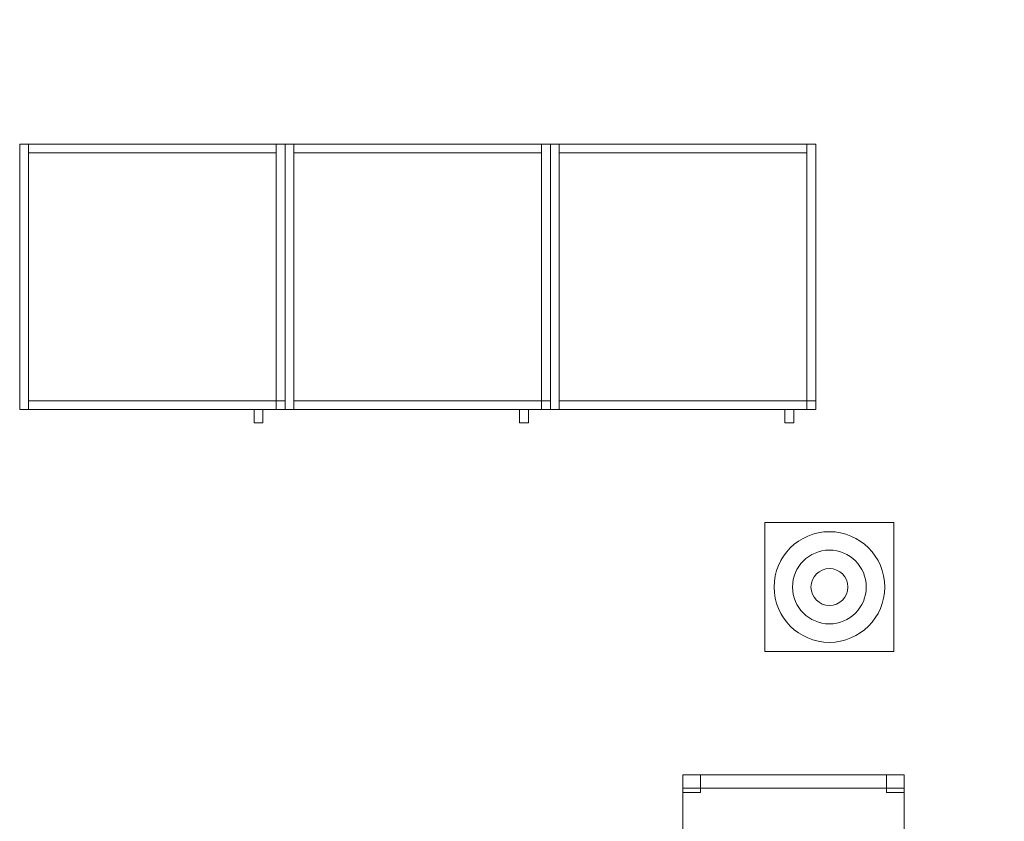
# Model space of a CAD drawing. Header units: metres. Extents: x 397.7 to 427.5, y 12.7 to 28.4.
# Tile 17 of 127: x 405.9 to 408.1, y 20.7 to 22.5. Entities that reach past the tile are written whole.
import ezdxf

# ---------------------------------------------------------------- set-up
doc = ezdxf.new("R2010")
doc.units = ezdxf.units.M
for name, color, linetype, lineweight in [('02_MOBILIARIO', 7, 'Continuous', 18), ('A-DETL-____-MBND', 7, 'Continuous', 18), ('A-DETL-GENF-OTLN', 7, 'Continuous', 18), ('A-WALL-____-MCUT', 7, 'Continuous', 25), ('A-WALL-____-OTLN', 7, 'Continuous', 25), ('Mobiliario', 7, 'Continuous', 18)]:
    doc.layers.add(name, color=color, linetype=linetype, lineweight=lineweight)

# ---------------------------------------------------------------- blocks, each defined once
blk = doc.blocks.new('Family - Evans P4-153701-07_TEL_P4')
at = {"layer": 'A-WALL-____-MCUT', "color": 253, "true_color": 0xaaaaaa}
for p, q in [((1.5874, 5.027), (1.578, 5.0297)), ((1.578, 5.0297), (1.578, 4.8736)), ((1.8484, 4.937), (1.5874, 5.027)), ((2.1042, 4.8335), (1.8484, 4.937)), ((1.578, 4.8736), (1.5423, 4.8839)), ((1.5423, 4.8839), (1.7957, 4.7965)), ((2.3543, 4.7168), (2.1042, 4.8335)), ((1.7957, 4.7965), (2.0443, 4.6959)), ((2.5979, 4.5871), (2.3543, 4.7168)), ((2.0443, 4.6959), (2.2873, 4.5825)), ((2.8344, 4.4448), (2.5979, 4.5871)), ((2.2873, 4.5825), (2.524, 4.4565)), ((2.524, 4.4565), (2.7538, 4.3183)), ((3.0632, 4.2904), (2.8344, 4.4448)), ((2.7538, 4.3183), (2.976, 4.1683)), ((3.2835, 4.1242), (3.0632, 4.2904)), ((2.976, 4.1683), (3.1901, 4.0068)), ((3.318, 4.0952), (3.2835, 4.1242)), ((3.318, 3.8993), (3.318, 4.0952)), ((3.1901, 4.0068), (3.318, 3.8993)), ((3.4341, 3.8018), (3.3954, 3.8344)), ((3.3954, 3.8344), (3.4323, 3.7999)), ((3.4323, 3.7999), (3.4341, 3.8018))]:
    blk.add_line(p, q, dxfattribs=at)
at = {"layer": 'A-WALL-____-OTLN', "color": 253, "true_color": 0xaaaaaa}
for p, q in [((1.578, 5.0297), (1.578, 4.8736)), ((1.5874, 5.027), (1.578, 5.0297)), ((1.8484, 4.937), (1.5874, 5.027)), ((2.1042, 4.8335), (1.8484, 4.937)), ((1.5423, 4.8839), (1.7957, 4.7965)), ((1.578, 4.8736), (1.5423, 4.8839)), ((2.3543, 4.7168), (2.1042, 4.8335)), ((1.7957, 4.7965), (2.0443, 4.6959)), ((2.5979, 4.5871), (2.3543, 4.7168)), ((2.0443, 4.6959), (2.2873, 4.5825)), ((2.8344, 4.4448), (2.5979, 4.5871)), ((2.2873, 4.5825), (2.524, 4.4565)), ((2.524, 4.4565), (2.7538, 4.3183)), ((3.0632, 4.2904), (2.8344, 4.4448)), ((2.7538, 4.3183), (2.976, 4.1683)), ((3.2835, 4.1242), (3.0632, 4.2904)), ((2.976, 4.1683), (3.1901, 4.0068)), ((3.318, 4.0952), (3.2835, 4.1242)), ((3.318, 3.8993), (3.318, 4.0952)), ((3.1901, 4.0068), (3.318, 3.8993)), ((3.4341, 3.8018), (3.3954, 3.8344)), ((3.3954, 3.8344), (3.4323, 3.7999)), ((3.4323, 3.7999), (3.4341, 3.8018))]:
    blk.add_line(p, q, dxfattribs=at)
blk = doc.blocks.new('Family - Cadira d_Oficina_P4-153769-07_TEL_P4')
at = {"layer": 'A-DETL-____-MBND', "color": 253, "true_color": 0xaaaaaa}
for p, q in [((0, 0.47), (0, 0.5)), ((0, 0.5), (0.5, 0.5)), ((0.5, 0.5), (0, 0.5)), ((0, 0.5), (0, 0.47)), ((0, 0), (0, 0.5)), ((0, 0.5), (0.5, 0.5)), ((0.5, 0.5), (0, 0.5)), ((0, 0.5), (0, 0)), ((0, 0.46), (0, 0.5)), ((0, 0.5), (0.04, 0.5)), ((0.04, 0.5), (0, 0.5)), ((0, 0.5), (0, 0.46)), ((0.04, 0.5), (0.04, 0.46)), ((0.04, 0.46), (0.04, 0.5)), ((0.46, 0.46), (0.46, 0.5)), ((0.46, 0.5), (0.5, 0.5)), ((0.5, 0.5), (0.46, 0.5)), ((0.46, 0.5), (0.46, 0.46)), ((0.5, 0.5), (0.5, 0.47)), ((0.5, 0.47), (0.5, 0.5)), ((0.5, 0.5), (0.5, 0)), ((0.5, 0), (0.5, 0.5)), ((0.5, 0.5), (0.5, 0.46)), ((0.5, 0.46), (0.5, 0.5)), ((0.5, 0.47), (0, 0.47)), ((0, 0.47), (0.5, 0.47)), ((0.04, 0.46), (0, 0.46)), ((0, 0.46), (0.04, 0.46)), ((0.5, 0.46), (0.46, 0.46)), ((0.46, 0.46), (0.5, 0.46)), ((0, 0), (0, 0.04)), ((0, 0.04), (0.04, 0.04)), ((0.04, 0.04), (0, 0.04)), ((0, 0.04), (0, 0)), ((0.04, 0.04), (0.04, 0)), ((0.04, 0), (0.04, 0.04)), ((0.46, 0), (0.46, 0.04)), ((0.46, 0.04), (0.5, 0.04)), ((0.5, 0.04), (0.46, 0.04)), ((0.46, 0.04), (0.46, 0)), ((0.5, 0.04), (0.5, 0)), ((0.5, 0), (0.5, 0.04)), ((0.5, 0), (0, 0)), ((0, 0), (0.5, 0)), ((0.04, 0), (0, 0)), ((0, 0), (0.04, 0)), ((0.5, 0), (0.46, 0)), ((0.46, 0), (0.5, 0))]:
    blk.add_line(p, q, dxfattribs=at)
blk = doc.blocks.new('Family - Armai 60x60x60_P4-153807-07_TEL_P4')
at = {"layer": '02_MOBILIARIO', "color": 253, "true_color": 0xaaaaaa}
for p, q in [((0, 0.03), (0, 0.63)), ((0, 0.63), (0, 0.03)), ((0, 0.63), (0.6, 0.63)), ((0.6, 0.63), (0, 0.63)), ((0, 0.03), (0, 0.63)), ((0, 0.63), (0.02, 0.63)), ((0.02, 0.63), (0.02, 0.61)), ((0.02, 0.63), (0.58, 0.63)), ((0.02, 0.63), (0.02, 0.03)), ((0.58, 0.63), (0.58, 0.61)), ((0.58, 0.03), (0.58, 0.63)), ((0.58, 0.63), (0.6, 0.63)), ((0.6, 0.63), (0.6, 0.03)), ((0.6, 0.63), (0.6, 0.03)), ((0.6, 0.03), (0.6, 0.63)), ((0.58, 0.61), (0.02, 0.61)), ((0.02, 0.05), (0.02, 0.03)), ((0.02, 0.05), (0.58, 0.05)), ((0.58, 0.03), (0.58, 0.05)), ((0.58, 0.05), (0.6, 0.05)), ((0.58, 0.05), (0.58, 0.03)), ((0.6, 0.03), (0.6, 0.05)), ((0.6, 0.03), (0, 0.03)), ((0, 0.03), (0.6, 0.03)), ((0, 0.03), (0.02, 0.03)), ((0.58, 0.03), (0.02, 0.03)), ((0.6, 0.03), (0.58, 0.03)), ((0.58, 0.03), (0.6, 0.03))]:
    blk.add_line(p, q, dxfattribs=at)
at = {"layer": 'Mobiliario', "color": 253, "true_color": 0xaaaaaa}
for p, q in [((0.02, 0.63), (0, 0.63)), ((0, 0.63), (0, 0.03)), ((0.02, 0.63), (0.02, 0.61)), ((0.58, 0.63), (0.02, 0.63)), ((0.02, 0.03), (0.02, 0.63)), ((0.58, 0.61), (0.58, 0.63)), ((0.6, 0.63), (0.58, 0.63)), ((0.58, 0.63), (0.58, 0.03)), ((0.6, 0.03), (0.6, 0.63)), ((0.02, 0.61), (0.58, 0.61)), ((0.02, 0.05), (0.02, 0.03)), ((0.58, 0.05), (0.02, 0.05)), ((0.6, 0.05), (0.58, 0.05)), ((0.58, 0.05), (0.58, 0.03)), ((0.58, 0.03), (0.58, 0.05)), ((0.6, 0.03), (0.6, 0.05)), ((0, 0.03), (0.02, 0.03)), ((0.02, 0.03), (0.58, 0.03)), ((0.58, 0.03), (0.6, 0.03)), ((0.58, 0.03), (0.6, 0.03))]:
    blk.add_line(p, q, dxfattribs=at)
blk = doc.blocks.new('Family - Armai 60x60x60_P4-153842-07_TEL_P4')
at = {"layer": '02_MOBILIARIO', "color": 253, "true_color": 0xaaaaaa}
for p, q in [((0, 0.03), (0, 0.63)), ((0, 0.63), (0.02, 0.63)), ((0, 0.03), (0, 0.63)), ((0, 0.63), (0, 0.03)), ((0, 0.63), (0.6, 0.63)), ((0.6, 0.63), (0, 0.63)), ((0.02, 0.63), (0.02, 0.03)), ((0.02, 0.63), (0.02, 0.61)), ((0.02, 0.63), (0.58, 0.63)), ((0.58, 0.03), (0.58, 0.63)), ((0.58, 0.63), (0.6, 0.63)), ((0.58, 0.63), (0.58, 0.61)), ((0.6, 0.63), (0.6, 0.03)), ((0.6, 0.63), (0.6, 0.03)), ((0.6, 0.03), (0.6, 0.63)), ((0.58, 0.61), (0.02, 0.61)), ((0.02, 0.05), (0.02, 0.03)), ((0.02, 0.05), (0.58, 0.05)), ((0.58, 0.05), (0.58, 0.03)), ((0.58, 0.03), (0.58, 0.05)), ((0.58, 0.05), (0.6, 0.05)), ((0.6, 0.03), (0.6, 0.05)), ((0, 0.03), (0.02, 0.03)), ((0.6, 0.03), (0, 0.03)), ((0, 0.03), (0.6, 0.03)), ((0.58, 0.03), (0.02, 0.03)), ((0.58, 0.03), (0.6, 0.03)), ((0.6, 0.03), (0.58, 0.03))]:
    blk.add_line(p, q, dxfattribs=at)
at = {"layer": 'Mobiliario', "color": 253, "true_color": 0xaaaaaa}
for p, q in [((0.02, 0.63), (0, 0.63)), ((0, 0.63), (0, 0.03)), ((0.02, 0.03), (0.02, 0.63)), ((0.02, 0.63), (0.02, 0.61)), ((0.58, 0.63), (0.02, 0.63)), ((0.6, 0.63), (0.58, 0.63)), ((0.58, 0.63), (0.58, 0.03)), ((0.58, 0.61), (0.58, 0.63)), ((0.6, 0.03), (0.6, 0.63)), ((0.02, 0.61), (0.58, 0.61)), ((0.02, 0.05), (0.02, 0.03)), ((0.58, 0.05), (0.02, 0.05)), ((0.58, 0.03), (0.58, 0.05)), ((0.6, 0.05), (0.58, 0.05)), ((0.58, 0.05), (0.58, 0.03)), ((0.6, 0.03), (0.6, 0.05)), ((0, 0.03), (0.02, 0.03)), ((0.02, 0.03), (0.58, 0.03)), ((0.58, 0.03), (0.6, 0.03)), ((0.58, 0.03), (0.6, 0.03))]:
    blk.add_line(p, q, dxfattribs=at)
blk = doc.blocks.new('Family - Armai 60x60x60_P4-153850-07_TEL_P4')
at = {"layer": 'A-DETL-____-MBND', "color": 253, "true_color": 0xaaaaaa}
for p, q in [((0, 0.03), (0, 0.63)), ((0, 0.63), (0.02, 0.63)), ((0, 0.63), (0.02, 0.63)), ((0, 0.63), (0, 0.03)), ((0, 0.03), (0, 0.63)), ((0, 0.63), (0, 0.03)), ((0, 0.63), (0.6, 0.63)), ((0.6, 0.63), (0, 0.63)), ((0, 0.03), (0, 0.63)), ((0, 0.63), (0, 0.03)), ((0, 0.63), (0.6, 0.63)), ((0.6, 0.63), (0, 0.63)), ((0.02, 0.63), (0.02, 0.03)), ((0.02, 0.03), (0.02, 0.63)), ((0.02, 0.61), (0.02, 0.63)), ((0.02, 0.63), (0.02, 0.61)), ((0.02, 0.63), (0.58, 0.63)), ((0.58, 0.63), (0.02, 0.63)), ((0.58, 0.03), (0.58, 0.63)), ((0.58, 0.63), (0.6, 0.63)), ((0.58, 0.63), (0.6, 0.63)), ((0.58, 0.63), (0.58, 0.03)), ((0.58, 0.63), (0.58, 0.61)), ((0.58, 0.63), (0.58, 0.61)), ((0.6, 0.63), (0.6, 0.03)), ((0.6, 0.03), (0.6, 0.63)), ((0.6, 0.63), (0.6, 0.03)), ((0.6, 0.03), (0.6, 0.63)), ((0.6, 0.63), (0.6, 0.03)), ((0.6, 0.03), (0.6, 0.63)), ((0.58, 0.61), (0.02, 0.61)), ((0.02, 0.61), (0.58, 0.61)), ((0.02, 0.03), (0.02, 0.05)), ((0.02, 0.05), (0.02, 0.03)), ((0.02, 0.05), (0.58, 0.05)), ((0.58, 0.05), (0.02, 0.05)), ((0.58, 0.03), (0.58, 0.05)), ((0.58, 0.05), (0.6, 0.05)), ((0.58, 0.03), (0.58, 0.05)), ((0.6, 0.05), (0.58, 0.05)), ((0.58, 0.05), (0.58, 0.03)), ((0.58, 0.05), (0.58, 0.03)), ((0.6, 0.05), (0.6, 0.03)), ((0.6, 0.03), (0.6, 0.05)), ((0.02, 0.03), (0, 0.03)), ((0, 0.03), (0.02, 0.03)), ((0.6, 0.03), (0, 0.03)), ((0, 0.03), (0.6, 0.03)), ((0.6, 0.03), (0, 0.03)), ((0, 0.03), (0.6, 0.03)), ((0.58, 0.03), (0.02, 0.03)), ((0.02, 0.03), (0.58, 0.03)), ((0.53, 0), (0.53, 0.03)), ((0.53, 0.03), (0.53, 0)), ((0.53, 0.03), (0.55, 0.03)), ((0.55, 0.03), (0.53, 0.03)), ((0.55, 0.03), (0.55, 0)), ((0.55, 0.03), (0.55, 0)), ((0.6, 0.03), (0.58, 0.03)), ((0.58, 0.03), (0.6, 0.03)), ((0.6, 0.03), (0.58, 0.03)), ((0.58, 0.03), (0.6, 0.03)), ((0.55, 0), (0.53, 0)), ((0.53, 0), (0.55, 0))]:
    blk.add_line(p, q, dxfattribs=at)
blk = doc.blocks.new('Family - Armai 60x60x60_P4-154062-07_TEL_P4')
at = {"layer": 'A-DETL-____-MBND', "color": 253, "true_color": 0xaaaaaa}
for p, q in [((0, 0.03), (0, 0.63)), ((0, 0.63), (0.02, 0.63)), ((0, 0.63), (0.02, 0.63)), ((0, 0.63), (0, 0.03)), ((0, 0.03), (0, 0.63)), ((0, 0.63), (0, 0.03)), ((0, 0.63), (0.6, 0.63)), ((0.6, 0.63), (0, 0.63)), ((0, 0.03), (0, 0.63)), ((0, 0.63), (0, 0.03)), ((0, 0.63), (0.6, 0.63)), ((0.6, 0.63), (0, 0.63)), ((0.02, 0.61), (0.02, 0.63)), ((0.02, 0.63), (0.02, 0.61)), ((0.02, 0.63), (0.58, 0.63)), ((0.58, 0.63), (0.02, 0.63)), ((0.02, 0.63), (0.02, 0.03)), ((0.02, 0.03), (0.02, 0.63)), ((0.58, 0.63), (0.58, 0.61)), ((0.58, 0.63), (0.58, 0.61)), ((0.58, 0.03), (0.58, 0.63)), ((0.58, 0.63), (0.6, 0.63)), ((0.58, 0.63), (0.6, 0.63)), ((0.58, 0.63), (0.58, 0.03)), ((0.6, 0.63), (0.6, 0.03)), ((0.6, 0.03), (0.6, 0.63)), ((0.6, 0.63), (0.6, 0.03)), ((0.6, 0.03), (0.6, 0.63)), ((0.6, 0.63), (0.6, 0.03)), ((0.6, 0.03), (0.6, 0.63)), ((0.58, 0.61), (0.02, 0.61)), ((0.02, 0.61), (0.58, 0.61)), ((0.02, 0.03), (0.02, 0.05)), ((0.02, 0.05), (0.02, 0.03)), ((0.02, 0.05), (0.58, 0.05)), ((0.58, 0.05), (0.02, 0.05)), ((0.58, 0.05), (0.58, 0.03)), ((0.58, 0.05), (0.58, 0.03)), ((0.58, 0.03), (0.58, 0.05)), ((0.58, 0.05), (0.6, 0.05)), ((0.58, 0.03), (0.58, 0.05)), ((0.6, 0.05), (0.58, 0.05)), ((0.6, 0.05), (0.6, 0.03)), ((0.6, 0.03), (0.6, 0.05)), ((0.02, 0.03), (0, 0.03)), ((0, 0.03), (0.02, 0.03)), ((0.6, 0.03), (0, 0.03)), ((0, 0.03), (0.6, 0.03)), ((0.6, 0.03), (0, 0.03)), ((0, 0.03), (0.6, 0.03)), ((0.58, 0.03), (0.02, 0.03)), ((0.02, 0.03), (0.58, 0.03)), ((0.53, 0), (0.53, 0.03)), ((0.53, 0.03), (0.53, 0)), ((0.53, 0.03), (0.55, 0.03)), ((0.55, 0.03), (0.53, 0.03)), ((0.55, 0.03), (0.55, 0)), ((0.55, 0.03), (0.55, 0)), ((0.6, 0.03), (0.58, 0.03)), ((0.58, 0.03), (0.6, 0.03)), ((0.6, 0.03), (0.58, 0.03)), ((0.58, 0.03), (0.6, 0.03)), ((0.55, 0), (0.53, 0)), ((0.53, 0), (0.55, 0))]:
    blk.add_line(p, q, dxfattribs=at)
blk = doc.blocks.new('Family - Armai 60x60x60_P4-154114-07_TEL_P4')
at = {"layer": '02_MOBILIARIO', "color": 253, "true_color": 0xaaaaaa}
for p, q in [((0, 0.03), (0, 0.63)), ((0, 0.63), (0.02, 0.63)), ((0, 0.03), (0, 0.63)), ((0, 0.63), (0, 0.03)), ((0, 0.63), (0.6, 0.63)), ((0.6, 0.63), (0, 0.63)), ((0.02, 0.63), (0.02, 0.03)), ((0.02, 0.63), (0.02, 0.61)), ((0.02, 0.63), (0.58, 0.63)), ((0.58, 0.63), (0.58, 0.61)), ((0.58, 0.03), (0.58, 0.63)), ((0.58, 0.63), (0.6, 0.63)), ((0.6, 0.63), (0.6, 0.03)), ((0.6, 0.03), (0.6, 0.63)), ((0.6, 0.63), (0.6, 0.03)), ((0.58, 0.61), (0.02, 0.61)), ((0.02, 0.05), (0.02, 0.03)), ((0.02, 0.05), (0.58, 0.05)), ((0.58, 0.03), (0.58, 0.05)), ((0.58, 0.05), (0.6, 0.05)), ((0.58, 0.05), (0.58, 0.03)), ((0.6, 0.03), (0.6, 0.05)), ((0, 0.03), (0.02, 0.03)), ((0.6, 0.03), (0, 0.03)), ((0, 0.03), (0.6, 0.03)), ((0.58, 0.03), (0.02, 0.03)), ((0.6, 0.03), (0.58, 0.03)), ((0.58, 0.03), (0.6, 0.03))]:
    blk.add_line(p, q, dxfattribs=at)
at = {"layer": 'Mobiliario', "color": 253, "true_color": 0xaaaaaa}
for p, q in [((0.02, 0.63), (0, 0.63)), ((0, 0.63), (0, 0.03)), ((0.02, 0.03), (0.02, 0.63)), ((0.02, 0.63), (0.02, 0.61)), ((0.58, 0.63), (0.02, 0.63)), ((0.58, 0.61), (0.58, 0.63)), ((0.6, 0.63), (0.58, 0.63)), ((0.58, 0.63), (0.58, 0.03)), ((0.6, 0.03), (0.6, 0.63)), ((0.02, 0.61), (0.58, 0.61)), ((0.02, 0.05), (0.02, 0.03)), ((0.58, 0.05), (0.02, 0.05)), ((0.6, 0.05), (0.58, 0.05)), ((0.58, 0.05), (0.58, 0.03)), ((0.58, 0.03), (0.58, 0.05)), ((0.6, 0.03), (0.6, 0.05)), ((0, 0.03), (0.02, 0.03)), ((0.02, 0.03), (0.58, 0.03)), ((0.58, 0.03), (0.6, 0.03)), ((0.58, 0.03), (0.6, 0.03))]:
    blk.add_line(p, q, dxfattribs=at)
blk = doc.blocks.new('Family - Armai 60x60x60_P4-154334-07_TEL_P4')
at = {"layer": 'A-DETL-____-MBND', "color": 253, "true_color": 0xaaaaaa}
for p, q in [((0, 0.03), (0, 0.63)), ((0, 0.63), (0, 0.03)), ((0, 0.63), (0.6, 0.63)), ((0.6, 0.63), (0, 0.63)), ((0, 0.03), (0, 0.63)), ((0, 0.63), (0.02, 0.63)), ((0, 0.63), (0.02, 0.63)), ((0, 0.63), (0, 0.03)), ((0, 0.03), (0, 0.63)), ((0, 0.63), (0, 0.03)), ((0, 0.63), (0.6, 0.63)), ((0.6, 0.63), (0, 0.63)), ((0.02, 0.61), (0.02, 0.63)), ((0.02, 0.63), (0.02, 0.61)), ((0.02, 0.63), (0.58, 0.63)), ((0.58, 0.63), (0.02, 0.63)), ((0.02, 0.63), (0.02, 0.03)), ((0.02, 0.03), (0.02, 0.63)), ((0.58, 0.03), (0.58, 0.63)), ((0.58, 0.63), (0.6, 0.63)), ((0.58, 0.63), (0.6, 0.63)), ((0.58, 0.63), (0.58, 0.03)), ((0.58, 0.63), (0.58, 0.61)), ((0.58, 0.63), (0.58, 0.61)), ((0.6, 0.63), (0.6, 0.03)), ((0.6, 0.03), (0.6, 0.63)), ((0.6, 0.63), (0.6, 0.03)), ((0.6, 0.03), (0.6, 0.63)), ((0.6, 0.63), (0.6, 0.03)), ((0.6, 0.03), (0.6, 0.63)), ((0.58, 0.61), (0.02, 0.61)), ((0.02, 0.61), (0.58, 0.61)), ((0.02, 0.03), (0.02, 0.05)), ((0.02, 0.05), (0.02, 0.03)), ((0.02, 0.05), (0.58, 0.05)), ((0.58, 0.05), (0.02, 0.05)), ((0.58, 0.03), (0.58, 0.05)), ((0.58, 0.05), (0.6, 0.05)), ((0.58, 0.03), (0.58, 0.05)), ((0.6, 0.05), (0.58, 0.05)), ((0.58, 0.05), (0.58, 0.03)), ((0.58, 0.05), (0.58, 0.03)), ((0.6, 0.05), (0.6, 0.03)), ((0.6, 0.03), (0.6, 0.05)), ((0.6, 0.03), (0, 0.03)), ((0, 0.03), (0.6, 0.03)), ((0.02, 0.03), (0, 0.03)), ((0, 0.03), (0.02, 0.03)), ((0.6, 0.03), (0, 0.03)), ((0, 0.03), (0.6, 0.03)), ((0.58, 0.03), (0.02, 0.03)), ((0.02, 0.03), (0.58, 0.03)), ((0.53, 0), (0.53, 0.03)), ((0.53, 0.03), (0.53, 0)), ((0.53, 0.03), (0.55, 0.03)), ((0.55, 0.03), (0.53, 0.03)), ((0.55, 0.03), (0.55, 0)), ((0.55, 0.03), (0.55, 0)), ((0.6, 0.03), (0.58, 0.03)), ((0.58, 0.03), (0.6, 0.03)), ((0.6, 0.03), (0.58, 0.03)), ((0.58, 0.03), (0.6, 0.03)), ((0.55, 0), (0.53, 0)), ((0.53, 0), (0.55, 0))]:
    blk.add_line(p, q, dxfattribs=at)
blk = doc.blocks.new('Family - Armai 60x60x60_P4-154414-07_TEL_P4')
at = {"layer": 'A-DETL-____-MBND', "color": 253, "true_color": 0xaaaaaa}
for p, q in [((0, 0.03), (0, 0.63)), ((0, 0.63), (0, 0.03)), ((0, 0.63), (0.6, 0.63)), ((0.6, 0.63), (0, 0.63)), ((0, 0.03), (0, 0.63)), ((0, 0.63), (0, 0.03)), ((0, 0.63), (0.6, 0.63)), ((0.6, 0.63), (0, 0.63)), ((0, 0.03), (0, 0.63)), ((0, 0.63), (0.02, 0.63)), ((0, 0.63), (0.02, 0.63)), ((0, 0.63), (0, 0.03)), ((0.02, 0.61), (0.02, 0.63)), ((0.02, 0.63), (0.02, 0.61)), ((0.02, 0.63), (0.58, 0.63)), ((0.58, 0.63), (0.02, 0.63)), ((0.02, 0.63), (0.02, 0.03)), ((0.02, 0.03), (0.02, 0.63)), ((0.58, 0.63), (0.58, 0.61)), ((0.58, 0.63), (0.58, 0.61)), ((0.58, 0.03), (0.58, 0.63)), ((0.58, 0.63), (0.6, 0.63)), ((0.58, 0.63), (0.6, 0.63)), ((0.58, 0.63), (0.58, 0.03)), ((0.6, 0.63), (0.6, 0.03)), ((0.6, 0.03), (0.6, 0.63)), ((0.6, 0.63), (0.6, 0.03)), ((0.6, 0.03), (0.6, 0.63)), ((0.6, 0.63), (0.6, 0.03)), ((0.6, 0.03), (0.6, 0.63)), ((0.58, 0.61), (0.02, 0.61)), ((0.02, 0.61), (0.58, 0.61)), ((0.02, 0.03), (0.02, 0.05)), ((0.02, 0.05), (0.02, 0.03)), ((0.02, 0.05), (0.58, 0.05)), ((0.58, 0.05), (0.02, 0.05)), ((0.58, 0.05), (0.58, 0.03)), ((0.58, 0.05), (0.58, 0.03)), ((0.58, 0.03), (0.58, 0.05)), ((0.58, 0.05), (0.6, 0.05)), ((0.58, 0.03), (0.58, 0.05)), ((0.6, 0.05), (0.58, 0.05)), ((0.6, 0.05), (0.6, 0.03)), ((0.6, 0.03), (0.6, 0.05)), ((0.6, 0.03), (0, 0.03)), ((0, 0.03), (0.6, 0.03)), ((0.6, 0.03), (0, 0.03)), ((0, 0.03), (0.6, 0.03)), ((0.02, 0.03), (0, 0.03)), ((0, 0.03), (0.02, 0.03)), ((0.58, 0.03), (0.02, 0.03)), ((0.02, 0.03), (0.58, 0.03)), ((0.53, 0), (0.53, 0.03)), ((0.53, 0.03), (0.53, 0)), ((0.53, 0.03), (0.55, 0.03)), ((0.55, 0.03), (0.53, 0.03)), ((0.55, 0.03), (0.55, 0)), ((0.55, 0.03), (0.55, 0)), ((0.6, 0.03), (0.58, 0.03)), ((0.58, 0.03), (0.6, 0.03)), ((0.6, 0.03), (0.58, 0.03)), ((0.58, 0.03), (0.6, 0.03)), ((0.55, 0), (0.53, 0)), ((0.53, 0), (0.55, 0))]:
    blk.add_line(p, q, dxfattribs=at)
blk = doc.blocks.new('Family - Armai 60x60x60_P4-154436-07_TEL_P4')
at = {"layer": 'A-DETL-____-MBND', "color": 253, "true_color": 0xaaaaaa}
for p, q in [((0, 0.03), (0, 0.63)), ((0, 0.63), (0.02, 0.63)), ((0, 0.63), (0.02, 0.63)), ((0, 0.63), (0, 0.03)), ((0, 0.03), (0, 0.63)), ((0, 0.63), (0, 0.03)), ((0, 0.63), (0.6, 0.63)), ((0.6, 0.63), (0, 0.63)), ((0, 0.03), (0, 0.63)), ((0, 0.63), (0, 0.03)), ((0, 0.63), (0.6, 0.63)), ((0.6, 0.63), (0, 0.63)), ((0.02, 0.61), (0.02, 0.63)), ((0.02, 0.63), (0.02, 0.61)), ((0.02, 0.63), (0.58, 0.63)), ((0.58, 0.63), (0.02, 0.63)), ((0.02, 0.63), (0.02, 0.03)), ((0.02, 0.03), (0.02, 0.63)), ((0.58, 0.63), (0.58, 0.61)), ((0.58, 0.63), (0.58, 0.61)), ((0.58, 0.03), (0.58, 0.63)), ((0.58, 0.63), (0.6, 0.63)), ((0.58, 0.63), (0.6, 0.63)), ((0.58, 0.63), (0.58, 0.03)), ((0.6, 0.63), (0.6, 0.03)), ((0.6, 0.03), (0.6, 0.63)), ((0.6, 0.63), (0.6, 0.03)), ((0.6, 0.03), (0.6, 0.63)), ((0.6, 0.63), (0.6, 0.03)), ((0.6, 0.03), (0.6, 0.63)), ((0.58, 0.61), (0.02, 0.61)), ((0.02, 0.61), (0.58, 0.61)), ((0.02, 0.03), (0.02, 0.05)), ((0.02, 0.05), (0.02, 0.03)), ((0.02, 0.05), (0.58, 0.05)), ((0.58, 0.05), (0.02, 0.05)), ((0.58, 0.03), (0.58, 0.05)), ((0.58, 0.05), (0.6, 0.05)), ((0.58, 0.03), (0.58, 0.05)), ((0.6, 0.05), (0.58, 0.05)), ((0.58, 0.05), (0.58, 0.03)), ((0.58, 0.05), (0.58, 0.03)), ((0.6, 0.05), (0.6, 0.03)), ((0.6, 0.03), (0.6, 0.05)), ((0.02, 0.03), (0, 0.03)), ((0, 0.03), (0.02, 0.03)), ((0.6, 0.03), (0, 0.03)), ((0, 0.03), (0.6, 0.03)), ((0.6, 0.03), (0, 0.03)), ((0, 0.03), (0.6, 0.03)), ((0.58, 0.03), (0.02, 0.03)), ((0.02, 0.03), (0.58, 0.03)), ((0.53, 0), (0.53, 0.03)), ((0.53, 0.03), (0.53, 0)), ((0.53, 0.03), (0.55, 0.03)), ((0.55, 0.03), (0.53, 0.03)), ((0.55, 0.03), (0.55, 0)), ((0.55, 0.03), (0.55, 0)), ((0.6, 0.03), (0.58, 0.03)), ((0.58, 0.03), (0.6, 0.03)), ((0.6, 0.03), (0.58, 0.03)), ((0.58, 0.03), (0.6, 0.03)), ((0.55, 0), (0.53, 0)), ((0.53, 0), (0.55, 0))]:
    blk.add_line(p, q, dxfattribs=at)
blk = doc.blocks.new('Family - Armai 60x60x60_P4-154519-07_TEL_P4')
at = {"layer": 'A-DETL-____-MBND', "color": 253, "true_color": 0xaaaaaa}
for p, q in [((0, 0.03), (0, 0.63)), ((0, 0.63), (0, 0.03)), ((0, 0.63), (0.6, 0.63)), ((0.6, 0.63), (0, 0.63)), ((0, 0.03), (0, 0.63)), ((0, 0.63), (0, 0.03)), ((0, 0.63), (0.6, 0.63)), ((0.6, 0.63), (0, 0.63)), ((0, 0.03), (0, 0.63)), ((0, 0.63), (0.02, 0.63)), ((0, 0.63), (0.02, 0.63)), ((0, 0.63), (0, 0.03)), ((0.02, 0.63), (0.02, 0.03)), ((0.02, 0.03), (0.02, 0.63)), ((0.02, 0.61), (0.02, 0.63)), ((0.02, 0.63), (0.02, 0.61)), ((0.02, 0.63), (0.58, 0.63)), ((0.58, 0.63), (0.02, 0.63)), ((0.58, 0.63), (0.58, 0.61)), ((0.58, 0.63), (0.58, 0.61)), ((0.58, 0.03), (0.58, 0.63)), ((0.58, 0.63), (0.6, 0.63)), ((0.58, 0.63), (0.6, 0.63)), ((0.58, 0.63), (0.58, 0.03)), ((0.6, 0.63), (0.6, 0.03)), ((0.6, 0.03), (0.6, 0.63)), ((0.6, 0.63), (0.6, 0.03)), ((0.6, 0.03), (0.6, 0.63)), ((0.6, 0.63), (0.6, 0.03)), ((0.6, 0.03), (0.6, 0.63)), ((0.58, 0.61), (0.02, 0.61)), ((0.02, 0.61), (0.58, 0.61)), ((0.02, 0.03), (0.02, 0.05)), ((0.02, 0.05), (0.02, 0.03)), ((0.02, 0.05), (0.58, 0.05)), ((0.58, 0.05), (0.02, 0.05)), ((0.58, 0.03), (0.58, 0.05)), ((0.58, 0.05), (0.6, 0.05)), ((0.58, 0.03), (0.58, 0.05)), ((0.6, 0.05), (0.58, 0.05)), ((0.58, 0.05), (0.58, 0.03)), ((0.58, 0.05), (0.58, 0.03)), ((0.6, 0.05), (0.6, 0.03)), ((0.6, 0.03), (0.6, 0.05)), ((0.6, 0.03), (0, 0.03)), ((0, 0.03), (0.6, 0.03)), ((0.6, 0.03), (0, 0.03)), ((0, 0.03), (0.6, 0.03)), ((0.02, 0.03), (0, 0.03)), ((0, 0.03), (0.02, 0.03)), ((0.58, 0.03), (0.02, 0.03)), ((0.02, 0.03), (0.58, 0.03)), ((0.53, 0), (0.53, 0.03)), ((0.53, 0.03), (0.53, 0)), ((0.53, 0.03), (0.55, 0.03)), ((0.55, 0.03), (0.53, 0.03)), ((0.55, 0.03), (0.55, 0)), ((0.55, 0.03), (0.55, 0)), ((0.6, 0.03), (0.58, 0.03)), ((0.58, 0.03), (0.6, 0.03)), ((0.6, 0.03), (0.58, 0.03)), ((0.58, 0.03), (0.6, 0.03)), ((0.55, 0), (0.53, 0)), ((0.53, 0), (0.55, 0))]:
    blk.add_line(p, q, dxfattribs=at)
blk = doc.blocks.new('LONDR55-XX_ZZ-ARQ-CAA-M3D-Londres55_ifc-1-07_TEL_P4')
at = {"layer": '02_MOBILIARIO', "color": 253, "lineweight": 18, "true_color": 0xaaaaaa}
for name, p in [('Family - Armai 60x60x60_P4-153842-07_TEL_P4', (405.8621, 21.5873)), ('Family - Armai 60x60x60_P4-154436-07_TEL_P4', (405.8621, 21.5873)), ('Family - Armai 60x60x60_P4-154519-07_TEL_P4', (405.8621, 21.5873)), ('Family - Armai 60x60x60_P4-153850-07_TEL_P4', (406.4621, 21.5873)), ('Family - Armai 60x60x60_P4-154114-07_TEL_P4', (406.4621, 21.5873)), ('Family - Armai 60x60x60_P4-154414-07_TEL_P4', (406.4621, 21.5873)), ('Family - Armai 60x60x60_P4-153807-07_TEL_P4', (407.0621, 21.5873)), ('Family - Armai 60x60x60_P4-154062-07_TEL_P4', (407.0621, 21.5873)), ('Family - Armai 60x60x60_P4-154334-07_TEL_P4', (407.0621, 21.5873)), ('Family - Cadira d_Oficina_P4-153769-07_TEL_P4', (407.3616, 20.2923))]:
    blk.add_blockref(name, p, dxfattribs=at)
at = {"layer": 'A-WALL-____-OTLN', "color": 253, "lineweight": 18, "true_color": 0xaaaaaa}
blk.add_blockref('Family - Evans P4-153701-07_TEL_P4', (406.1589, 18.3102), dxfattribs=at)
blk = doc.blocks.new('ZYR_08_04 Altaveu Sostre Encastat - Altaveu Encastat 08 _Rect_-911407-07_TEL_P4')
at = {"layer": 'A-DETL-GENF-OTLN', "color": 6, "true_color": 0xff00ff}
for p, q in [((-0.145825, 0.145825), (0.145825, 0.145825)), ((-0.145825, -0.145825), (-0.145825, 0.145825)), ((0.145825, 0.145825), (0.145825, -0.145825)), ((0.145825, -0.145825), (-0.145825, -0.145825))]:
    blk.add_line(p, q, dxfattribs=at)
for radius in [0.125, 0.083333, 0.041667]:
    blk.add_circle((0, 0), radius, dxfattribs=at)

msp = doc.modelspace()

# ---------------------------------------------------------------- block references
at = {"lineweight": 5}
msp.add_blockref('LONDR55-XX_ZZ-ARQ-CAA-M3D-Londres55_ifc-1-07_TEL_P4', (0, 0), dxfattribs=at)
at = {"layer": 'A-DETL-GENF-OTLN', "color": 6, "true_color": 0xff00ff}
msp.add_blockref('ZYR_08_04 Altaveu Sostre Encastat - Altaveu Encastat 08 _Rect_-911407-07_TEL_P4', (407.6928, 21.2166), dxfattribs=at)

doc.saveas('drawing.dxf')
